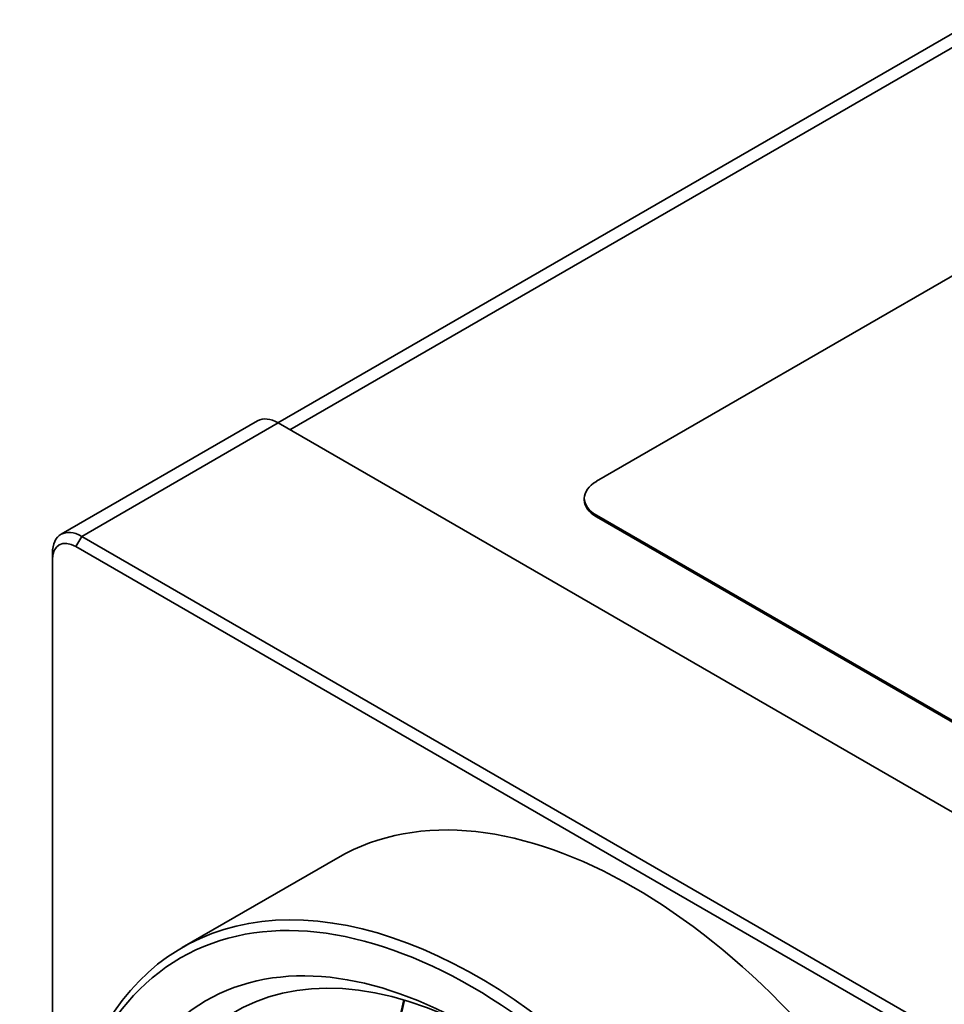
# Model space of a CAD drawing. Header units: millimetres. Extents: x 0 to 297, y 0 to 210.
# Tile 16 of 27: x 180 to 191, y 170 to 182. Entities that reach past the tile are written whole.
import ezdxf

# ---------------------------------------------------------------- set-up
doc = ezdxf.new("R2010")
doc.units = ezdxf.units.MM
doc.header["$LTSCALE"] = 0.5
doc.layers.add('Sichtbar (ISO)', color=7, linetype='Continuous', lineweight=35)
doc.layers.add('Sichtbar schmal (ISO)', color=7, linetype='Continuous', lineweight=35)

msp = doc.modelspace()

# ---------------------------------------------------------------- linework, layer by layer
at = {"layer": 'Sichtbar (ISO)'}
for p, q in [((182.726, 177.355), (191.143, 182.214)), ((186.567, 176.648), (192.047, 179.812)), ((180.112, 176.009), (182.481, 177.377)), ((182.731, 177.352), (196.166, 169.595)), ((186.42, 176.423), (186.42, 176.443)), ((194.345, 171.749), (186.567, 176.239)), ((194.345, 171.728), (186.567, 176.219)), ((193.797, 168.227), (180.362, 175.984)), ((180.291, 175.862), (193.726, 168.105)), ((180.008, 175.698), (180.008, 175.78)), ((180.008, 164.267), (180.008, 175.698)), ((183.448, 172.11), (181.574, 171.028))]:
    msp.add_line(p, q, dxfattribs=at)
for centre, major_axis, start_param, end_param in [((182.731, 176.944), (-0.25, 0.433), 5.497787, 6.283185), ((186.92, 176.443), (-0.5, 0), 5.497787, 7.068583), ((186.92, 176.423), (-0.5, 0), 0, 0.785398), ((180.362, 175.576), (-0.25, 0.433), 5.497787, 7.068583), ((180.291, 175.535), (-0.2, 0.346), 5.497787, 7.068583), ((187.009, 165.941), (-3.561, 6.168), 3.141593, 6.283185), ((185.135, 164.859), (3.561, -6.168), 5.497787, 10.210176), ((185.27, 164.937), (3.067, -5.312), 2.379634, 7.045144), ((188.458, 166.778), (3.067, -5.312), 3.688192, 5.736586), ((188.458, 166.778), (3.062, -5.304), 3.687425, 5.737353)]:
    msp.add_ellipse(centre, major_axis=major_axis, ratio=0.57735, start_param=start_param, end_param=end_param, dxfattribs=at)
for major_axis in [(3.511, -6.082), (3.212, -5.564)]:
    msp.add_ellipse((185.064, 164.819), major_axis=major_axis, ratio=0.57735, dxfattribs=at)
at = {"layer": 'Sichtbar schmal (ISO)'}
for p, q in [((182.872, 177.27), (191.393, 182.19)), ((180.362, 175.984), (182.731, 177.352)), ((186.567, 176.219), (186.567, 176.239)), ((180.291, 175.862), (180.362, 175.984))]:
    msp.add_line(p, q, dxfattribs=at)

doc.saveas('drawing.dxf')
